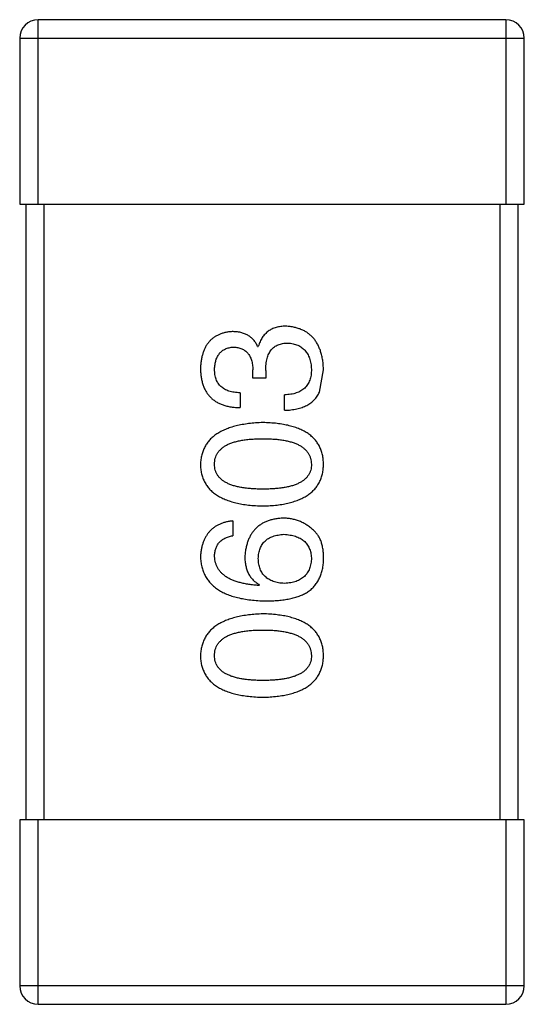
# Model space of a CAD drawing. Header units: millimetres. Extents: x -16 to 538, y -56 to 87.
# Tile 60 of 162: x 443.598 to 444.418, y 3.84 to 5.44. Entities that reach past the tile are written whole.
import ezdxf

# ---------------------------------------------------------------- set-up
doc = ezdxf.new("R2010")
doc.units = ezdxf.units.MM
doc.header["$LTSCALE"] = 1.21
doc.header["$MEASUREMENT"] = 0
doc.layers.get('0').update_dxf_attribs({"linetype": 'CONTINUOUS'})

msp = doc.modelspace()

# ---------------------------------------------------------------- linework, layer by layer
at = {"color": 7, "linetype": 'Continuous'}
for p, q in [((444.388, 5.44), (443.628, 5.44)), ((443.628, 5.14), (443.628, 5.44)), ((444.388, 5.44), (444.388, 5.14)), ((443.598, 5.41), (444.418, 5.41)), ((443.598, 5.41), (443.598, 5.14)), ((444.418, 5.14), (444.418, 5.41)), ((443.598, 5.14), (444.418, 5.14)), ((443.608, 5.14), (443.608, 4.14)), ((443.638, 4.14), (443.638, 5.14)), ((444.378, 5.14), (444.378, 4.14)), ((444.408, 4.14), (444.408, 5.14)), ((443.9847, 4.9091), (443.9858, 4.9091)), ((443.977, 4.8577), (443.977, 4.8708)), ((443.9978, 4.8697), (443.9978, 4.8577)), ((444.0852, 4.8347), (444.0918, 4.8708)), ((443.9978, 4.8577), (443.977, 4.8577)), ((443.9562, 4.8337), (443.9562, 4.8096)), ((444.0284, 4.8052), (444.0284, 4.8304)), ((443.9442, 4.6255), (443.9442, 4.6015)), ((443.9879, 4.5217), (443.9868, 4.5206)), ((444.418, 4.14), (443.598, 4.14)), ((443.598, 4.14), (443.598, 3.87)), ((443.628, 3.84), (443.628, 4.14)), ((444.388, 4.14), (444.388, 3.84)), ((444.418, 3.87), (444.418, 4.14)), ((444.418, 3.87), (443.598, 3.87)), ((443.628, 3.84), (444.388, 3.84))]:
    msp.add_line(p, q, dxfattribs=at)
for centre, start, end in [((443.628, 5.41), 90, 180), ((444.388, 5.41), 0, 90), ((443.628, 3.87), 180, 270), ((444.388, 3.87), 270, 0)]:
    msp.add_arc(centre, 0.03, start, end, dxfattribs=at)
for points, knots in [([(443.9431, 4.9331), (443.9411, 4.9329), (443.9373, 4.9326), (443.9316, 4.9315), (443.9264, 4.9301), (443.9215, 4.9282), (443.917, 4.9259), (443.9128, 4.9232), (443.909, 4.9201), (443.9056, 4.9165), (443.9025, 4.9125), (443.8999, 4.9081), (443.8976, 4.9032), (443.8957, 4.898), (443.8941, 4.8923), (443.893, 4.8863), (443.8921, 4.8798), (443.8919, 4.8753), (443.8918, 4.873)], [0, 0, 0, 0, 0.067521, 0.132139, 0.193339, 0.252064, 0.309083, 0.364848, 0.420021, 0.475612, 0.532002, 0.589602, 0.649896, 0.712634, 0.778603, 0.848416, 0.922155, 1, 1, 1, 1]), ([(443.9847, 4.9091), (443.9837, 4.911), (443.9818, 4.9147), (443.9781, 4.9197), (443.9738, 4.9238), (443.9689, 4.9273), (443.9633, 4.9299), (443.9571, 4.9318), (443.9503, 4.9329), (443.9456, 4.933), (443.9431, 4.9331)], [0, 0, 0, 0, 0.125227, 0.244792, 0.361427, 0.478215, 0.59667, 0.722058, 0.856314, 1, 1, 1, 1]), ([(444.0306, 4.9419), (444.0291, 4.9418), (444.0263, 4.9418), (444.0223, 4.9414), (444.0184, 4.9408), (444.0147, 4.9398), (444.0112, 4.9387), (444.0079, 4.9373), (444.0048, 4.9356), (444.0018, 4.9337), (443.9991, 4.9315), (443.9966, 4.9291), (443.9943, 4.9264), (443.9922, 4.9234), (443.9903, 4.9202), (443.9885, 4.9167), (443.987, 4.913), (443.9862, 4.9104), (443.9858, 4.9091)], [0, 0, 0, 0, 0.071215, 0.138707, 0.20396, 0.266995, 0.327734, 0.387609, 0.445602, 0.503345, 0.561136, 0.618597, 0.677672, 0.738255, 0.799989, 0.863961, 0.930555, 1, 1, 1, 1]), ([(444.0918, 4.8708), (444.0916, 4.8736), (444.0914, 4.8789), (444.0905, 4.8866), (444.089, 4.8939), (444.0872, 4.9006), (444.085, 4.9068), (444.0822, 4.9125), (444.0791, 4.9178), (444.0755, 4.9225), (444.0714, 4.9267), (444.0669, 4.9304), (444.0619, 4.9336), (444.0565, 4.9363), (444.0506, 4.9385), (444.0443, 4.9401), (444.0376, 4.9413), (444.033, 4.9417), (444.0306, 4.9419)], [0, 0, 0, 0, 0.078078, 0.151942, 0.221594, 0.28726, 0.350176, 0.409768, 0.467648, 0.523784, 0.578904, 0.634014, 0.689819, 0.746826, 0.805875, 0.867063, 0.931764, 1, 1, 1, 1]), ([(443.9978, 4.8697), (443.9978, 4.8715), (443.9978, 4.875), (443.9983, 4.8801), (443.9989, 4.8849), (444, 4.8892), (444.0012, 4.8933), (444.0027, 4.897), (444.0046, 4.9003), (444.0067, 4.9033), (444.0091, 4.906), (444.0118, 4.9083), (444.0148, 4.9102), (444.0181, 4.9118), (444.0216, 4.913), (444.0254, 4.9139), (444.0295, 4.9145), (444.0324, 4.9145), (444.0338, 4.9145)], [0, 0, 0, 0, 0.082495, 0.159728, 0.232496, 0.300725, 0.365163, 0.425859, 0.483728, 0.538892, 0.592921, 0.646195, 0.699968, 0.754746, 0.811387, 0.870806, 0.933482, 1, 1, 1, 1]), ([(444.0338, 4.9145), (444.0353, 4.9144), (444.0382, 4.9142), (444.0423, 4.9135), (444.0462, 4.9125), (444.0497, 4.9111), (444.0531, 4.9095), (444.0562, 4.9076), (444.0589, 4.9053), (444.0615, 4.9028), (444.0638, 4.9), (444.0658, 4.8968), (444.0675, 4.8934), (444.069, 4.8897), (444.0701, 4.8857), (444.0711, 4.8813), (444.0718, 4.8767), (444.072, 4.8735), (444.0721, 4.8719)], [0, 0, 0, 0, 0.068514, 0.133941, 0.195994, 0.255362, 0.312994, 0.369441, 0.424687, 0.480522, 0.537148, 0.594801, 0.654411, 0.716817, 0.781981, 0.850498, 0.923306, 1, 1, 1, 1]), ([(443.9147, 4.8719), (443.9148, 4.8733), (443.9149, 4.876), (443.9154, 4.8798), (443.9161, 4.8834), (443.9169, 4.8868), (443.9181, 4.89), (443.9195, 4.8929), (443.921, 4.8955), (443.9229, 4.8979), (443.9249, 4.9), (443.9272, 4.9019), (443.9296, 4.9036), (443.9323, 4.905), (443.9353, 4.9061), (443.9384, 4.907), (443.9418, 4.9076), (443.9441, 4.9079), (443.9453, 4.908)], [0, 0, 0, 0, 0.078051, 0.151197, 0.220412, 0.286742, 0.34933, 0.409464, 0.467368, 0.52298, 0.578639, 0.633998, 0.690142, 0.746855, 0.805868, 0.867776, 0.932345, 1, 1, 1, 1]), ([(443.9453, 4.908), (443.9466, 4.9079), (443.949, 4.9077), (443.9525, 4.9072), (443.9557, 4.9064), (443.9588, 4.9053), (443.9616, 4.904), (443.9641, 4.9023), (443.9665, 4.9004), (443.9686, 4.8982), (443.9705, 4.8957), (443.9721, 4.8929), (443.9735, 4.8899), (443.9747, 4.8866), (443.9756, 4.8831), (443.9763, 4.8792), (443.9768, 4.8751), (443.9769, 4.8723), (443.977, 4.8708)], [0, 0, 0, 0, 0.067741, 0.131599, 0.192143, 0.249977, 0.306453, 0.361639, 0.416449, 0.471489, 0.527582, 0.584873, 0.644974, 0.70814, 0.77492, 0.845909, 0.920585, 1, 1, 1, 1]), ([(443.8918, 4.873), (443.8918, 4.8705), (443.892, 4.8656), (443.8929, 4.8585), (443.8942, 4.8519), (443.8961, 4.8457), (443.8984, 4.8401), (443.9012, 4.8349), (443.9045, 4.8301), (443.9084, 4.8259), (443.9126, 4.8222), (443.9175, 4.8189), (443.9228, 4.8162), (443.9285, 4.8138), (443.9348, 4.812), (443.9415, 4.8107), (443.9487, 4.8099), (443.9537, 4.8097), (443.9562, 4.8096)], [0, 0, 0, 0, 0.073232, 0.142595, 0.207997, 0.270074, 0.329156, 0.386529, 0.441846, 0.496976, 0.551877, 0.607941, 0.665637, 0.725446, 0.788542, 0.855101, 0.925196, 1, 1, 1, 1]), ([(443.9562, 4.8337), (443.9546, 4.8337), (443.9513, 4.8339), (443.9466, 4.8345), (443.9422, 4.8352), (443.9381, 4.8364), (443.9344, 4.8378), (443.931, 4.8395), (443.9278, 4.8414), (443.9251, 4.8437), (443.9226, 4.8462), (443.9205, 4.8491), (443.9187, 4.8522), (443.9172, 4.8556), (443.9161, 4.8593), (443.9153, 4.8632), (443.9148, 4.8675), (443.9147, 4.8704), (443.9147, 4.8719)], [0, 0, 0, 0, 0.078134, 0.15164, 0.221358, 0.286689, 0.348614, 0.407697, 0.464247, 0.520153, 0.574432, 0.629291, 0.684538, 0.742032, 0.801329, 0.863637, 0.930123, 1, 1, 1, 1]), ([(444.0721, 4.8719), (444.0721, 4.8703), (444.072, 4.8671), (444.0715, 4.8625), (444.0706, 4.8582), (444.0694, 4.8542), (444.0679, 4.8505), (444.066, 4.8471), (444.0638, 4.844), (444.0612, 4.8412), (444.0583, 4.8388), (444.055, 4.8366), (444.0514, 4.8348), (444.0474, 4.8333), (444.0432, 4.8321), (444.0385, 4.8312), (444.0336, 4.8306), (444.0301, 4.8304), (444.0284, 4.8304)], [0, 0, 0, 0, 0.071272, 0.13882, 0.201858, 0.262757, 0.320043, 0.376709, 0.431462, 0.486034, 0.541209, 0.597703, 0.65589, 0.717768, 0.782056, 0.850407, 0.92277, 1, 1, 1, 1]), ([(444.0284, 4.8052), (444.0302, 4.8053), (444.0336, 4.8054), (444.0388, 4.8059), (444.0436, 4.8066), (444.0483, 4.8074), (444.0527, 4.8086), (444.0568, 4.8098), (444.0607, 4.8114), (444.0644, 4.8131), (444.0679, 4.8151), (444.0711, 4.8172), (444.0741, 4.8196), (444.0768, 4.8222), (444.0793, 4.825), (444.0815, 4.8281), (444.0835, 4.8313), (444.0846, 4.8336), (444.0852, 4.8347)], [0, 0, 0, 0, 0.078937, 0.154495, 0.226898, 0.296844, 0.363348, 0.427781, 0.48946, 0.549586, 0.607902, 0.664733, 0.720805, 0.776157, 0.831175, 0.886736, 0.943094, 1, 1, 1, 1]), ([(443.9934, 4.7853), (443.9894, 4.7851), (443.9816, 4.7848), (443.9703, 4.7837), (443.9597, 4.7821), (443.9499, 4.78), (443.9409, 4.7775), (443.9326, 4.7745), (443.9251, 4.7709), (443.9183, 4.7669), (443.9123, 4.7624), (443.907, 4.7575), (443.9025, 4.752), (443.8988, 4.746), (443.8959, 4.7396), (443.8937, 4.7327), (443.8922, 4.7253), (443.8919, 4.7202), (443.8918, 4.7176)], [0, 0, 0, 0, 0.088475, 0.171606, 0.249595, 0.322626, 0.391327, 0.455765, 0.516374, 0.573675, 0.628522, 0.681161, 0.732559, 0.783563, 0.83504, 0.887639, 0.942585, 1, 1, 1, 1]), ([(444.0918, 4.7176), (444.0916, 4.7202), (444.0914, 4.7254), (444.0902, 4.7329), (444.0881, 4.7399), (444.0854, 4.7464), (444.0818, 4.7525), (444.0775, 4.758), (444.0724, 4.763), (444.0666, 4.7675), (444.06, 4.7715), (444.0527, 4.7749), (444.0447, 4.7779), (444.0359, 4.7804), (444.0263, 4.7824), (444.016, 4.7839), (444.005, 4.7849), (443.9973, 4.7852), (443.9934, 4.7853)], [0, 0, 0, 0, 0.059134, 0.115603, 0.169236, 0.221572, 0.273254, 0.32474, 0.377319, 0.431815, 0.488555, 0.548609, 0.612242, 0.680182, 0.75251, 0.829782, 0.91231, 1, 1, 1, 1]), ([(443.9147, 4.7176), (443.9148, 4.7192), (443.9149, 4.7225), (443.9158, 4.7273), (443.9173, 4.7317), (443.9195, 4.7358), (443.9224, 4.7396), (443.9258, 4.743), (443.9298, 4.7461), (443.9344, 4.7489), (443.9397, 4.7513), (443.9456, 4.7534), (443.9521, 4.7552), (443.9591, 4.7566), (443.9668, 4.7577), (443.9751, 4.7585), (443.9841, 4.759), (443.9902, 4.7591), (443.9934, 4.7591)], [0, 0, 0, 0, 0.050604, 0.098688, 0.145699, 0.191791, 0.238625, 0.286717, 0.337546, 0.391814, 0.449755, 0.512106, 0.579685, 0.652048, 0.730262, 0.814146, 0.904281, 1, 1, 1, 1]), ([(443.9934, 4.7591), (443.9965, 4.7591), (444.0026, 4.759), (444.0114, 4.7585), (444.0196, 4.7577), (444.0273, 4.7566), (444.0343, 4.7552), (444.0407, 4.7534), (444.0466, 4.7513), (444.0518, 4.7489), (444.0565, 4.7461), (444.0605, 4.743), (444.064, 4.7396), (444.0668, 4.7358), (444.0691, 4.7317), (444.0708, 4.7273), (444.0718, 4.7225), (444.072, 4.7192), (444.0721, 4.7176)], [0, 0, 0, 0, 0.094834, 0.184067, 0.267029, 0.344713, 0.417334, 0.484367, 0.546941, 0.604717, 0.65953, 0.710539, 0.759381, 0.806382, 0.853027, 0.900623, 0.949121, 1, 1, 1, 1]), ([(443.8918, 4.7176), (443.8919, 4.7149), (443.8921, 4.7097), (443.8934, 4.7022), (443.8955, 4.6952), (443.8984, 4.6887), (443.902, 4.6827), (443.9065, 4.6772), (443.9117, 4.6721), (443.9178, 4.6677), (443.9245, 4.6637), (443.9321, 4.6602), (443.9404, 4.6572), (443.9495, 4.6547), (443.9594, 4.6527), (443.97, 4.6512), (443.9815, 4.6502), (443.9893, 4.6499), (443.9934, 4.6498)], [0, 0, 0, 0, 0.057911, 0.113262, 0.165956, 0.217443, 0.268511, 0.319665, 0.372, 0.426129, 0.483365, 0.543779, 0.607756, 0.676562, 0.749704, 0.827713, 0.911177, 1, 1, 1, 1]), ([(443.9934, 4.6771), (443.9902, 4.6772), (443.9841, 4.6772), (443.9751, 4.6777), (443.9668, 4.6785), (443.9591, 4.6795), (443.9521, 4.681), (443.9456, 4.6826), (443.9397, 4.6847), (443.9345, 4.6871), (443.9298, 4.6898), (443.9258, 4.6928), (443.9224, 4.6961), (443.9195, 4.6998), (443.9173, 4.7038), (443.9158, 4.7081), (443.9149, 4.7127), (443.9148, 4.7159), (443.9147, 4.7176)], [0, 0, 0, 0, 0.096452, 0.187278, 0.271765, 0.350519, 0.423437, 0.491321, 0.554011, 0.612224, 0.666281, 0.717003, 0.764884, 0.811423, 0.856783, 0.902993, 0.950236, 1, 1, 1, 1]), ([(443.9934, 4.6498), (443.9973, 4.6499), (444.005, 4.6502), (444.016, 4.6512), (444.0263, 4.6527), (444.0359, 4.6547), (444.0447, 4.6572), (444.0527, 4.6602), (444.0601, 4.6637), (444.0666, 4.6677), (444.0725, 4.6721), (444.0775, 4.6772), (444.0818, 4.6827), (444.0854, 4.6887), (444.0881, 4.6952), (444.0902, 4.7022), (444.0914, 4.7097), (444.0916, 4.7149), (444.0918, 4.7176)], [0, 0, 0, 0, 0.087693, 0.170223, 0.247496, 0.319826, 0.387768, 0.451403, 0.511459, 0.568358, 0.622671, 0.675251, 0.726739, 0.778422, 0.830759, 0.884394, 0.940865, 1, 1, 1, 1]), ([(444.0721, 4.7176), (444.072, 4.7159), (444.0719, 4.7127), (444.071, 4.7081), (444.0695, 4.7038), (444.0672, 4.6998), (444.0645, 4.6961), (444.061, 4.6928), (444.057, 4.6898), (444.0523, 4.6871), (444.0471, 4.6847), (444.0412, 4.6826), (444.0347, 4.681), (444.0277, 4.6795), (444.02, 4.6785), (444.0117, 4.6777), (444.0027, 4.6772), (443.9966, 4.6772), (443.9934, 4.6771)], [0, 0, 0, 0, 0.049766, 0.097012, 0.143225, 0.188786, 0.235079, 0.282962, 0.333687, 0.387747, 0.445963, 0.508657, 0.576545, 0.649868, 0.72822, 0.812712, 0.903543, 1, 1, 1, 1]), ([(443.9442, 4.6255), (443.9422, 4.6253), (443.9383, 4.6248), (443.9327, 4.6235), (443.9274, 4.6219), (443.9225, 4.6199), (443.9179, 4.6176), (443.9138, 4.6149), (443.9099, 4.6118), (443.9064, 4.6084), (443.9033, 4.6045), (443.9006, 4.6004), (443.8982, 4.5958), (443.8962, 4.5908), (443.8945, 4.5855), (443.8932, 4.5799), (443.8923, 4.5739), (443.8919, 4.5697), (443.8918, 4.5676)], [0, 0, 0, 0, 0.06947, 0.136096, 0.199592, 0.260665, 0.319672, 0.377156, 0.433415, 0.489984, 0.546535, 0.604276, 0.663499, 0.725182, 0.788953, 0.855683, 0.926216, 1, 1, 1, 1]), ([(444.0262, 4.6299), (444.0238, 4.6298), (444.0193, 4.6295), (444.0126, 4.6285), (444.0064, 4.6271), (444.0006, 4.6253), (443.9952, 4.623), (443.9903, 4.6202), (443.9857, 4.617), (443.9816, 4.6133), (443.9779, 4.6091), (443.9746, 4.6046), (443.9718, 4.5995), (443.9693, 4.594), (443.9673, 4.588), (443.9657, 4.5816), (443.9646, 4.5748), (443.9641, 4.57), (443.9639, 4.5676)], [0, 0, 0, 0, 0.071527, 0.139094, 0.20346, 0.264939, 0.323904, 0.381383, 0.437591, 0.493343, 0.549401, 0.606085, 0.664838, 0.725424, 0.788712, 0.855452, 0.925772, 1, 1, 1, 1]), ([(444.0754, 4.6102), (444.0736, 4.6118), (444.0702, 4.6149), (444.0646, 4.6189), (444.0588, 4.6223), (444.0528, 4.6251), (444.0464, 4.6272), (444.0399, 4.6288), (444.0331, 4.6297), (444.0285, 4.6298), (444.0262, 4.6299)], [0, 0, 0, 0, 0.129393, 0.255335, 0.378531, 0.500878, 0.622934, 0.746191, 0.87096, 1, 1, 1, 1]), ([(444.0918, 4.561), (444.0918, 4.5638), (444.0919, 4.5693), (444.0913, 4.5771), (444.0901, 4.5842), (444.0884, 4.5907), (444.086, 4.5966), (444.0831, 4.6018), (444.0796, 4.6064), (444.0768, 4.609), (444.0754, 4.6102)], [0, 0, 0, 0, 0.156782, 0.301945, 0.436395, 0.561474, 0.678489, 0.78853, 0.894967, 1, 1, 1, 1]), ([(443.9147, 4.5676), (443.9148, 4.5699), (443.9149, 4.5742), (443.9164, 4.5803), (443.9187, 4.5857), (443.922, 4.5904), (443.9262, 4.5944), (443.9314, 4.5975), (443.9375, 4.6), (443.9419, 4.601), (443.9442, 4.6015)], [0, 0, 0, 0, 0.136586, 0.261496, 0.378089, 0.490612, 0.605522, 0.725767, 0.8561, 1, 1, 1, 1]), ([(443.9858, 4.5643), (443.9858, 4.5658), (443.986, 4.5687), (443.9866, 4.573), (443.9875, 4.577), (443.9887, 4.5807), (443.9902, 4.5841), (443.992, 4.5873), (443.9942, 4.5902), (443.9966, 4.5928), (443.9994, 4.5951), (444.0025, 4.5972), (444.0059, 4.5989), (444.0096, 4.6005), (444.0136, 4.6017), (444.0179, 4.6026), (444.0225, 4.6033), (444.0256, 4.6035), (444.0273, 4.6037)], [0, 0, 0, 0, 0.069884, 0.136529, 0.199638, 0.259844, 0.317774, 0.374356, 0.430026, 0.485148, 0.5409, 0.597889, 0.657472, 0.718614, 0.783613, 0.85129, 0.923712, 1, 1, 1, 1]), ([(444.0273, 4.6037), (444.029, 4.6036), (444.0324, 4.6033), (444.0372, 4.6026), (444.0418, 4.6017), (444.046, 4.6005), (444.05, 4.5991), (444.0535, 4.5973), (444.0568, 4.5954), (444.0598, 4.5931), (444.0625, 4.5905), (444.0648, 4.5877), (444.0669, 4.5847), (444.0686, 4.5813), (444.0699, 4.5777), (444.071, 4.5739), (444.0717, 4.5697), (444.072, 4.5669), (444.0721, 4.5654)], [0, 0, 0, 0, 0.078863, 0.153308, 0.223539, 0.289857, 0.35341, 0.413572, 0.471721, 0.528235, 0.584279, 0.638781, 0.69466, 0.751251, 0.809198, 0.869697, 0.933318, 1, 1, 1, 1]), ([(443.8918, 4.5676), (443.8919, 4.5648), (443.8923, 4.5592), (443.8937, 4.5512), (443.896, 4.5438), (443.8991, 4.5368), (443.9029, 4.5304), (443.9076, 4.5245), (443.9131, 4.5192), (443.9194, 4.5144), (443.9264, 4.5102), (443.9343, 4.5064), (443.9429, 4.5033), (443.9524, 4.5007), (443.9626, 4.4985), (443.9736, 4.497), (443.9854, 4.4958), (443.9936, 4.4956), (443.9978, 4.4955)], [0, 0, 0, 0, 0.058957, 0.115262, 0.16907, 0.221312, 0.273147, 0.324961, 0.377649, 0.432026, 0.488925, 0.549039, 0.612912, 0.680653, 0.753056, 0.830314, 0.912483, 1, 1, 1, 1]), ([(443.9868, 4.5206), (443.984, 4.5208), (443.9785, 4.5212), (443.9706, 4.5222), (443.9631, 4.5235), (443.9562, 4.5251), (443.9498, 4.527), (443.944, 4.5291), (443.9387, 4.5316), (443.9338, 4.5344), (443.9296, 4.5375), (443.9258, 4.5409), (443.9226, 4.5446), (443.92, 4.5486), (443.9178, 4.5529), (443.9163, 4.5576), (443.9151, 4.5625), (443.9148, 4.5659), (443.9147, 4.5676)], [0, 0, 0, 0, 0.089218, 0.173709, 0.252753, 0.326963, 0.397099, 0.462534, 0.524018, 0.582178, 0.637235, 0.689955, 0.741228, 0.791618, 0.841661, 0.892925, 0.945259, 1, 1, 1, 1]), ([(443.9639, 4.5676), (443.964, 4.565), (443.9641, 4.5599), (443.9652, 4.5525), (443.9671, 4.5458), (443.9697, 4.5397), (443.9731, 4.5342), (443.9773, 4.5293), (443.9823, 4.5251), (443.986, 4.5228), (443.9879, 4.5217)], [0, 0, 0, 0, 0.144617, 0.279572, 0.40596, 0.526097, 0.64389, 0.760003, 0.877724, 1, 1, 1, 1]), ([(444.0284, 4.5239), (444.0267, 4.524), (444.0234, 4.5242), (444.0187, 4.5249), (444.0143, 4.5259), (444.0102, 4.5272), (444.0064, 4.5287), (444.0029, 4.5305), (443.9997, 4.5326), (443.9969, 4.535), (443.9944, 4.5377), (443.9922, 4.5407), (443.9903, 4.5439), (443.9888, 4.5475), (443.9875, 4.5513), (443.9866, 4.5554), (443.986, 4.5598), (443.9858, 4.5628), (443.9858, 4.5643)], [0, 0, 0, 0, 0.076072, 0.148369, 0.216753, 0.281358, 0.342792, 0.401604, 0.458929, 0.514444, 0.569818, 0.625343, 0.681554, 0.739608, 0.800134, 0.863477, 0.929547, 1, 1, 1, 1]), ([(444.0721, 4.5654), (444.072, 4.5638), (444.0719, 4.5607), (444.0712, 4.5562), (444.0703, 4.552), (444.069, 4.5481), (444.0674, 4.5444), (444.0655, 4.5411), (444.0633, 4.538), (444.0606, 4.5353), (444.0578, 4.5328), (444.0545, 4.5307), (444.0509, 4.5288), (444.047, 4.5272), (444.0428, 4.526), (444.0383, 4.525), (444.0335, 4.5242), (444.0301, 4.524), (444.0284, 4.5239)], [0, 0, 0, 0, 0.070403, 0.137196, 0.200053, 0.260887, 0.31876, 0.37535, 0.430743, 0.485927, 0.541678, 0.598832, 0.657726, 0.719441, 0.783504, 0.851852, 0.923533, 1, 1, 1, 1]), ([(444.0655, 4.5097), (444.0675, 4.5112), (444.0715, 4.5141), (444.0767, 4.5193), (444.0811, 4.525), (444.0848, 4.5312), (444.0877, 4.5379), (444.0898, 4.5452), (444.0913, 4.5529), (444.0916, 4.5583), (444.0918, 4.561)], [0, 0, 0, 0, 0.125033, 0.246266, 0.36603, 0.485265, 0.606781, 0.732144, 0.862551, 1, 1, 1, 1]), ([(443.9978, 4.4955), (444.0013, 4.4955), (444.0082, 4.4955), (444.0182, 4.4963), (444.0276, 4.4973), (444.0364, 4.4989), (444.0446, 4.5009), (444.0522, 4.5033), (444.0592, 4.5062), (444.0634, 4.5085), (444.0655, 4.5097)], [0, 0, 0, 0, 0.151498, 0.29521, 0.430242, 0.557137, 0.677306, 0.790845, 0.898111, 1, 1, 1, 1]), ([(443.9934, 4.4745), (443.9894, 4.4743), (443.9816, 4.4739), (443.9703, 4.4728), (443.9597, 4.4712), (443.9499, 4.4691), (443.9409, 4.4666), (443.9326, 4.4636), (443.9251, 4.4601), (443.9183, 4.4561), (443.9123, 4.4516), (443.907, 4.4466), (443.9025, 4.4411), (443.8988, 4.4352), (443.8959, 4.4287), (443.8937, 4.4218), (443.8922, 4.4144), (443.8919, 4.4093), (443.8918, 4.4067)], [0, 0, 0, 0, 0.088475, 0.171606, 0.249595, 0.322626, 0.391327, 0.455765, 0.516374, 0.573675, 0.628522, 0.681161, 0.732559, 0.783563, 0.83504, 0.887639, 0.942585, 1, 1, 1, 1]), ([(444.0918, 4.4067), (444.0916, 4.4093), (444.0914, 4.4145), (444.0902, 4.422), (444.0881, 4.429), (444.0854, 4.4356), (444.0818, 4.4416), (444.0775, 4.4471), (444.0724, 4.4521), (444.0666, 4.4566), (444.06, 4.4606), (444.0527, 4.4641), (444.0447, 4.4671), (444.0359, 4.4695), (444.0263, 4.4716), (444.016, 4.473), (444.005, 4.4741), (443.9973, 4.4743), (443.9934, 4.4745)], [0, 0, 0, 0, 0.059134, 0.115603, 0.169236, 0.221572, 0.273254, 0.32474, 0.377319, 0.431815, 0.488555, 0.548609, 0.612242, 0.680182, 0.75251, 0.829782, 0.91231, 1, 1, 1, 1]), ([(443.9147, 4.4067), (443.9148, 4.4084), (443.9149, 4.4116), (443.9158, 4.4164), (443.9173, 4.4208), (443.9195, 4.425), (443.9224, 4.4287), (443.9258, 4.4321), (443.9298, 4.4352), (443.9344, 4.438), (443.9397, 4.4404), (443.9456, 4.4425), (443.9521, 4.4443), (443.9591, 4.4457), (443.9668, 4.4469), (443.9751, 4.4477), (443.9841, 4.4481), (443.9902, 4.4482), (443.9934, 4.4482)], [0, 0, 0, 0, 0.050604, 0.098688, 0.145699, 0.191791, 0.238625, 0.286717, 0.337546, 0.391814, 0.449755, 0.512106, 0.579685, 0.652048, 0.730262, 0.814146, 0.904281, 1, 1, 1, 1]), ([(443.9934, 4.4482), (443.9965, 4.4482), (444.0026, 4.4481), (444.0114, 4.4477), (444.0196, 4.4469), (444.0273, 4.4457), (444.0343, 4.4443), (444.0407, 4.4425), (444.0466, 4.4404), (444.0518, 4.438), (444.0565, 4.4352), (444.0605, 4.4321), (444.064, 4.4287), (444.0668, 4.4249), (444.0691, 4.4208), (444.0708, 4.4164), (444.0718, 4.4117), (444.072, 4.4084), (444.0721, 4.4067)], [0, 0, 0, 0, 0.094834, 0.184067, 0.267029, 0.344713, 0.417334, 0.484367, 0.546941, 0.604717, 0.65953, 0.710539, 0.759381, 0.806382, 0.853027, 0.900623, 0.949121, 1, 1, 1, 1]), ([(443.8918, 4.4067), (443.8919, 4.404), (443.8921, 4.3989), (443.8934, 4.3914), (443.8955, 4.3844), (443.8984, 4.3778), (443.902, 4.3718), (443.9065, 4.3663), (443.9117, 4.3613), (443.9178, 4.3568), (443.9245, 4.3528), (443.9321, 4.3493), (443.9404, 4.3463), (443.9495, 4.3439), (443.9594, 4.3418), (443.97, 4.3404), (443.9815, 4.3393), (443.9893, 4.3391), (443.9934, 4.3389)], [0, 0, 0, 0, 0.057911, 0.113262, 0.165956, 0.217443, 0.268511, 0.319665, 0.372, 0.426129, 0.483365, 0.543779, 0.607756, 0.676562, 0.749704, 0.827713, 0.911177, 1, 1, 1, 1]), ([(443.9934, 4.3663), (443.9902, 4.3663), (443.9841, 4.3663), (443.9751, 4.3668), (443.9668, 4.3676), (443.9591, 4.3686), (443.9521, 4.3701), (443.9456, 4.3718), (443.9397, 4.3739), (443.9345, 4.3762), (443.9298, 4.3789), (443.9258, 4.3819), (443.9224, 4.3853), (443.9195, 4.3889), (443.9173, 4.3929), (443.9158, 4.3972), (443.9149, 4.4019), (443.9148, 4.4051), (443.9147, 4.4067)], [0, 0, 0, 0, 0.096452, 0.187278, 0.271765, 0.350519, 0.423437, 0.491321, 0.554011, 0.612224, 0.666281, 0.717003, 0.764884, 0.811423, 0.856783, 0.902993, 0.950236, 1, 1, 1, 1]), ([(443.9934, 4.3389), (443.9973, 4.3391), (444.005, 4.3393), (444.016, 4.3404), (444.0263, 4.3418), (444.0359, 4.3439), (444.0447, 4.3463), (444.0527, 4.3493), (444.0601, 4.3528), (444.0666, 4.3568), (444.0725, 4.3613), (444.0775, 4.3663), (444.0818, 4.3718), (444.0854, 4.3778), (444.0881, 4.3844), (444.0902, 4.3914), (444.0914, 4.3989), (444.0916, 4.404), (444.0918, 4.4067)], [0, 0, 0, 0, 0.087693, 0.170223, 0.247496, 0.319826, 0.387768, 0.451403, 0.511459, 0.568358, 0.622671, 0.675251, 0.726739, 0.778422, 0.830759, 0.884394, 0.940865, 1, 1, 1, 1]), ([(444.0721, 4.4067), (444.072, 4.4051), (444.0719, 4.4019), (444.071, 4.3972), (444.0695, 4.3929), (444.0672, 4.3889), (444.0645, 4.3853), (444.061, 4.3819), (444.057, 4.3789), (444.0523, 4.3762), (444.0471, 4.3739), (444.0412, 4.3718), (444.0347, 4.3701), (444.0277, 4.3687), (444.02, 4.3676), (444.0117, 4.3668), (444.0027, 4.3663), (443.9966, 4.3663), (443.9934, 4.3663)], [0, 0, 0, 0, 0.049766, 0.097012, 0.143225, 0.188786, 0.235079, 0.282962, 0.333687, 0.387747, 0.445963, 0.508657, 0.576545, 0.649868, 0.72822, 0.812712, 0.903543, 1, 1, 1, 1])]:
    msp.add_open_spline(points, degree=3, knots=knots, dxfattribs=at)

doc.saveas('drawing.dxf')
